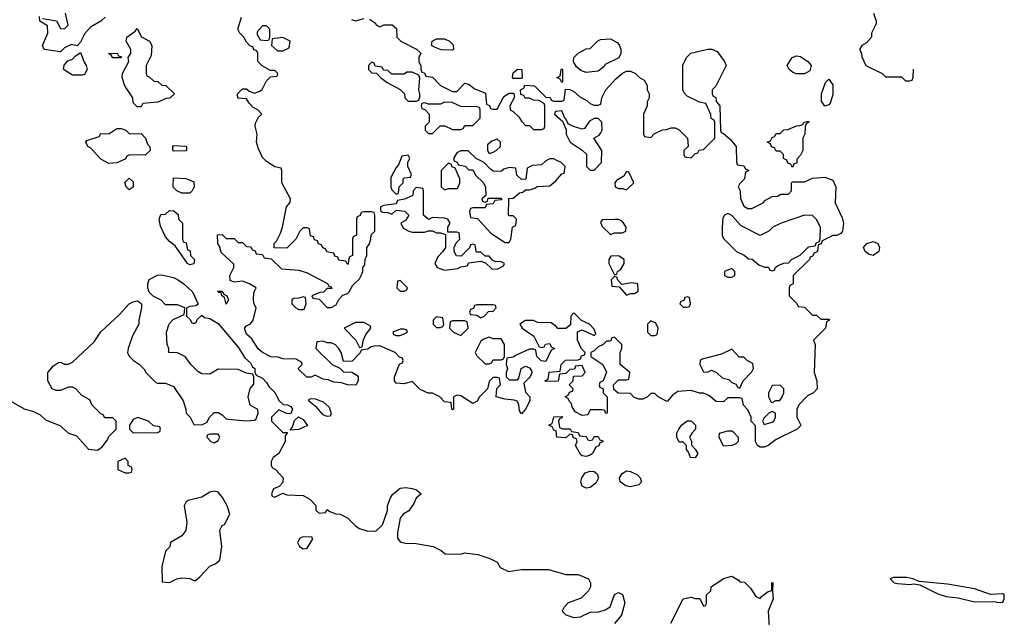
# Model space of a CAD drawing. Header units: inches. Extents: x 2671394 to 2765652, y 830470 to 955458.
# Tile 247 of 256: x 2712329 to 2717198, y 933959 to 936917. Entities that reach past the tile are written whole.
import ezdxf

# ---------------------------------------------------------------- set-up
doc = ezdxf.new("R2010")
doc.units = ezdxf.units.IN
doc.header["$MEASUREMENT"] = 0
doc.layers.add('C7913', color=7, linetype='Continuous')

msp = doc.modelspace()

# ---------------------------------------------------------------- linework, layer by layer
at = {"layer": 'C7913', "color": 2}
for points, elevation in [([(2712442, 936922), (2712511, 936911), (2712530, 936874), (2712550, 936872), (2712568, 936890), (2712555.3, 936950)], 46), ([(2716550.8, 936950), (2716564.7, 936910), (2716563.6, 936896.4), (2716542, 936850), (2716542, 936830), (2716516.9, 936803.1), (2716494, 936790), (2716482, 936770), (2716491.6, 936751.6), (2716492.7, 936732.7), (2716514, 936690), (2716594, 936650), (2716610, 936634), (2716690, 936634), (2716710, 936614), (2716730, 936614), (2716742, 936618), (2716747.3, 936632.7), (2716748.4, 936671.6), (2716748.8, 936671.6)], 50), ([(2712750.9, 936929.1), (2712730.9, 936909.1), (2712679.6, 936880.4), (2712651.6, 936848.4), (2712630, 936806), (2712612.7, 936787.3), (2712585.4, 936794.6), (2712550, 936778), (2712530, 936758), (2712450, 936769), (2712442, 936790), (2712468, 936850), (2712467.3, 936887.3), (2712428, 936910), (2712427.3, 936932.7)], 46), ([(2714059.6, 936919.6), (2714083.6, 936903.6), (2714094, 936890), (2714110, 936882), (2714130, 936892), (2714171.6, 936891.6), (2714192.7, 936872.7), (2714194, 936830), (2714214, 936810), (2714291.6, 936771.6), (2714312, 936752), (2714302, 936730), (2714302, 936710), (2714312, 936688), (2714312, 936672), (2714318, 936658), (2714330, 936654), (2714338, 936638), (2714370, 936632), (2714410, 936592), (2714470, 936562), (2714490, 936562), (2714530, 936602), (2714550, 936598), (2714576.9, 936576.9), (2714632.7, 936552.7), (2714638, 936498), (2714652, 936492), (2714658, 936478), (2714670, 936474), (2714690, 936474), (2714723.1, 936536.9), (2714750, 936554), (2714770, 936554), (2714774, 936550), (2714774, 936530), (2714752, 936490), (2714754, 936470), (2714770, 936462), (2714796.9, 936436.9), (2714810, 936414), (2714830, 936394), (2714850, 936394), (2714870, 936374), (2714910, 936374), (2714922, 936378), (2714926, 936390), (2714926, 936490), (2714922, 936502), (2714896.4, 936516.4), (2714870, 936518), (2714850, 936528), (2714828.4, 936528.4), (2714822, 936542), (2714807.3, 936547.3), (2714806, 936570), (2714822, 936578), (2714827.3, 936592.7), (2714874, 936590), (2714930, 936534), (2714951.6, 936531.6), (2714958, 936518), (2714970, 936514), (2715010, 936514), (2715022, 936518), (2715027.3, 936572.7), (2715050, 936572), (2715070, 936562), (2715096.9, 936536.9), (2715135.3, 936515.3), (2715150, 936502), (2715170, 936494), (2715190, 936494), (2715202, 936498), (2715208, 936530), (2715228, 936570), (2715276.4, 936623.6), (2715310, 936652), (2715330, 936662), (2715350, 936662), (2715374, 936650), (2715394, 936630), (2715416.9, 936616.9), (2715431.6, 936591.6), (2715432, 936570), (2715442, 936550), (2715442, 936530), (2715432, 936510), (2715432, 936490), (2715414, 936450), (2715414, 936350), (2715418, 936338), (2715450, 936334), (2715467.3, 936352.7), (2715508.4, 936371.6), (2715527.3, 936372.7), (2715550, 936382), (2715570, 936382), (2715590, 936372), (2715631.3, 936330), (2715634, 936290), (2715614, 936270), (2715614, 936250), (2715618, 936238), (2715650, 936234), (2715667.3, 936252.7), (2715682, 936258), (2715688.4, 936271.6), (2715710, 936274), (2715766, 936330), (2715766, 936410), (2715762, 936422), (2715748.4, 936428.4), (2715747.3, 936447.3), (2715722, 936502), (2715690, 936508), (2715630, 936538), (2715614.6, 936554.6), (2715608, 936570), (2715608.9, 936691.1), (2715626, 936730), (2715648.4, 936751.6), (2715731.6, 936771.6), (2715751.6, 936771.6), (2715778.8, 936758.8), (2715814, 936710), (2715822, 936690), (2715771.6, 936588.4), (2715754, 936570), (2715754, 936550), (2715758, 936538), (2715771.6, 936531.6), (2715772.7, 936512.7), (2715792, 936490), (2715794, 936370), (2715798, 936358), (2715810, 936354), (2715843.6, 936323.6), (2715872, 936290), (2715874, 936210), (2715878, 936198), (2715910, 936194), (2715918, 936178), (2715934, 936170), (2715918, 936162), (2715914, 936130), (2715890, 936106), (2715882, 936090), (2715892, 936070), (2715892.7, 936032.7), (2715910, 935994), (2715930, 935982), (2715950, 935982), (2716006, 936010), (2716016.4, 936023.6), (2716050, 936042), (2716076.4, 936043.6), (2716092.7, 936052.7), (2716130, 936054), (2716146, 936070), (2716146, 936110), (2716150, 936114), (2716210, 936114), (2716250, 936132), (2716310, 936138), (2716350, 936122), (2716364.7, 936090), (2716361, 936010), (2716396.9, 935936.9), (2716402, 935910), (2716398, 935870), (2716390, 935858), (2716370, 935848), (2716350, 935848), (2716298, 935822), (2716292, 935808), (2716278, 935802), (2716274, 935770), (2716258, 935762), (2716250, 935746), (2716238, 935742), (2716234, 935730), (2716154, 935650), (2716154, 935610), (2716138, 935602), (2716134, 935590), (2716134, 935550), (2716172.7, 935512.7), (2716178, 935498), (2716210, 935494), (2716250, 935454), (2716270, 935454), (2716290, 935434), (2716330, 935434), (2716334, 935430), (2716318, 935422), (2716314, 935390), (2716254, 935330), (2716262, 935310), (2716258, 935170), (2716271.3, 935130), (2716272, 935090), (2716254, 935070), (2716225.4, 935054.6), (2716182, 935010), (2716172.7, 934987.3), (2716172, 934950), (2716192, 934910), (2716190, 934906), (2716174, 934890), (2716070, 934839), (2716030, 934809), (2716010, 934802), (2715990, 934802), (2715978, 934810), (2715968, 934830), (2715967.3, 934907.3), (2715946, 934930), (2715946, 934950), (2715930, 934986), (2715908.4, 935008.4), (2715902, 935042), (2715890, 935046), (2715830, 935046), (2715810, 935026), (2715772.7, 935027.3), (2715736.4, 935056.4), (2715710, 935068), (2715690, 935068.7), (2715650, 935082), (2715583.6, 935076.4), (2715559.6, 935060.4), (2715530, 935028), (2715486, 935050), (2715470, 935066), (2715450, 935066), (2715434, 935050), (2715410, 935038), (2715390, 935038), (2715367.3, 935047.3), (2715350, 935066), (2715288.4, 935068.4), (2715267.3, 935087.3), (2715266, 935110), (2715290, 935134), (2715330, 935134), (2715342, 935138), (2715346, 935170), (2715298, 935210), (2715298, 935270), (2715306, 935290), (2715306, 935310), (2715270, 935346), (2715258, 935342), (2715250, 935326), (2715230, 935326), (2715214, 935310), (2715190, 935298), (2715170, 935278), (2715154, 935270), (2715154, 935250), (2715212, 935210), (2715231.6, 935171.6), (2715214, 935130), (2715198, 935122), (2715194, 935110), (2715198, 935098), (2715214, 935090), (2715214, 935070), (2715234, 935050), (2715234, 934970), (2715227.3, 934967.3), (2715222, 934982), (2715210, 934986), (2715150, 934986), (2715138, 934962), (2715110, 934958), (2715076.4, 934976.4), (2715060.4, 935000.4), (2715058, 935018), (2715047.3, 935027.3), (2715042, 935042), (2715026, 935050), (2715042, 935058), (2715047.3, 935072.7), (2715062, 935078), (2715066, 935090), (2715046, 935110), (2715066, 935130), (2715067.3, 935152.7), (2715110, 935154), (2715126, 935170), (2715110, 935206), (2715078, 935202), (2715072.7, 935187.3), (2715050, 935186), (2715030, 935166), (2714998, 935162), (2714991.6, 935128.4), (2714930, 935126), (2714926, 935130), (2714942, 935138), (2714947.3, 935172.7), (2715002, 935178), (2715006, 935210), (2715028.4, 935231.6), (2715090, 935234), (2715102, 935238), (2715107.3, 935252.7), (2715122, 935258), (2715126, 935270), (2715107.3, 935287.3), (2715088, 935330), (2715087.3, 935372.7), (2715110, 935382), (2715170, 935354), (2715178, 935362), (2715170, 935386), (2715146, 935410), (2715107.3, 935427.3), (2715070, 935466), (2715054, 935450), (2715052.7, 935407.3), (2715030, 935388), (2714990, 935388), (2714980.4, 935400.4), (2714956.4, 935416.4), (2714890, 935418), (2714870, 935428), (2714830, 935428), (2714802, 935410), (2714814, 935390), (2714871.1, 935351.1), (2714898, 935298), (2714910, 935294), (2714922, 935298), (2714928.4, 935311.6), (2714950, 935314), (2714958, 935298), (2714974, 935290), (2714958, 935282), (2714930, 935226), (2714908, 935228), (2714886, 935250), (2714882, 935282), (2714870, 935286), (2714850, 935286), (2714783.6, 935256.4), (2714770, 935246), (2714738, 935242), (2714734, 935210), (2714742, 935190), (2714734, 935170), (2714734, 935150), (2714750, 935134), (2714790, 935134), (2714798, 935142), (2714808.7, 935191.3), (2714830, 935202), (2714850, 935194), (2714859.6, 935179.6), (2714862, 935170), (2714854, 935150), (2714822, 935118), (2714830, 935074), (2714852, 935050), (2714852, 935030), (2714830.9, 934989.1), (2714810, 934966), (2714800.4, 934980.4), (2714798, 935010), (2714788.4, 935028.4), (2714774.6, 935034.6), (2714730, 935038), (2714686, 935050), (2714688, 935092), (2714706, 935110), (2714702, 935142), (2714690, 935146), (2714670, 935146), (2714650, 935126), (2714642, 935090), (2714602, 935050), (2714591.1, 935028.9), (2714570, 935018), (2714510, 935055.3), (2714490, 935058), (2714474, 935050), (2714474, 934990), (2714470, 934986), (2714466, 934990), (2714462, 935022), (2714430, 935026), (2714406, 935050), (2714390, 935058), (2714370, 935068), (2714348.4, 935068.4), (2714310, 935086), (2714270, 935126), (2714230, 935115.3), (2714190, 935118), (2714182, 935130), (2714182, 935150), (2714207.3, 935212.7), (2714222, 935218), (2714226, 935230), (2714222, 935242), (2714207.3, 935247.3), (2714186, 935270), (2714110, 935302), (2714079.6, 935300.4), (2714063.6, 935296.4), (2714050, 935286), (2714018, 935282), (2714012.7, 935267.3), (2713972.7, 935227.3), (2713930, 935226), (2713918, 935270), (2713908, 935290), (2713890, 935308), (2713870, 935318), (2713850, 935318), (2713830, 935326), (2713798, 935322), (2713794, 935290), (2713874, 935210), (2713912.7, 935192.7), (2713930, 935174), (2713971.6, 935171.6), (2713996.9, 935156.9), (2714002, 935150), (2714002, 935130), (2713991.3, 935108.7), (2713950, 935109), (2713920.4, 935120.4), (2713883.1, 935123.1), (2713854.6, 935134.6), (2713830, 935138), (2713790, 935158), (2713770, 935148), (2713748.4, 935148.4), (2713707.3, 935187.3), (2713707.3, 935192.7), (2713726, 935210), (2713722, 935222), (2713696.4, 935236.4), (2713630, 935238), (2713607.3, 935247.3), (2713571.3, 935248.7), (2713529.7, 935269.7), (2713508, 935288), (2713476.6, 935336.6), (2713450, 935361.2), (2713441.2, 935390), (2713450, 935401), (2713470, 935411.3), (2713484, 935430), (2713498, 935490), (2713488.9, 935508.9), (2713486, 935530), (2713487.3, 935567.3), (2713498, 935590), (2713466, 935610), (2713430, 935622), (2713390, 935618), (2713370, 935626), (2713368.9, 935651.1), (2713388, 935690), (2713387.3, 935707.3), (2713324.7, 935764.7), (2713316.4, 935796.4), (2713308, 935810), (2713307.3, 935852.7), (2713330, 935854), (2713350, 935834), (2713390, 935834), (2713410, 935814), (2713430, 935814), (2713450, 935794), (2713472.7, 935792.7), (2713478, 935778), (2713492.7, 935772.7), (2713498, 935758), (2713530, 935754), (2713538, 935738), (2713572.7, 935732.7), (2713623.6, 935683.6), (2713710, 935678), (2713750, 935664.7), (2713851.6, 935611.6), (2713858, 935598), (2713870, 935594), (2713872.7, 935587.3), (2713850, 935586), (2713831.6, 935568.4), (2713812.7, 935567.3), (2713774, 935550), (2713778, 935538), (2713810, 935534), (2713850, 935492), (2713870, 935492), (2713894.6, 935505.4), (2713907.3, 935532.7), (2713927.3, 935552.7), (2713950, 935562), (2713958, 935570), (2713976.4, 935603.6), (2714010, 935634), (2714018, 935650), (2714026, 935670), (2714026, 935690), (2714036.4, 935703.6), (2714038, 935730), (2714046, 935750), (2714046, 935790), (2714056.4, 935803.6), (2714066, 935830), (2714067.3, 935852.7), (2714086, 935870), (2714086, 935950), (2714082, 935962), (2714070, 935966), (2714030, 935966), (2714018, 935962), (2714012.7, 935947.3), (2713998, 935942), (2713994, 935930), (2713994, 935850), (2713978, 935842), (2713974, 935830), (2713974, 935750), (2713958, 935742), (2713954, 935710), (2713950, 935706), (2713942, 935722), (2713907.3, 935727.3), (2713902, 935742), (2713887.3, 935747.3), (2713882, 935762), (2713847.3, 935767.3), (2713842, 935782), (2713827.3, 935787.3), (2713822, 935802), (2713807.3, 935807.3), (2713802, 935822), (2713787.3, 935827.3), (2713782, 935842), (2713767.3, 935847.3), (2713762, 935882), (2713750, 935886), (2713730, 935886), (2713714, 935870), (2713694, 935830), (2713650, 935786), (2713587.3, 935787.3), (2713588, 935810), (2713599, 935821), (2713619.3, 935860.7), (2713629.3, 935890.7), (2713648.9, 935991.1), (2713667.3, 936012.7), (2713668, 936030), (2713626, 936110), (2713626, 936170), (2713622, 936182), (2713590, 936188), (2713550, 936215.3), (2713530, 936235.3), (2713510, 936278), (2713499.3, 936310), (2713504, 936350), (2713494, 936390), (2713494.6, 936405.4), (2713510, 936434), (2713526, 936450), (2713506, 936470), (2713483.1, 936483.1), (2713463.1, 936503.1), (2713450, 936526), (2713408, 936528), (2713406, 936550), (2713430, 936574), (2713450, 936574), (2713463.6, 936563.6), (2713490, 936554), (2713516.4, 936563.6), (2713528.4, 936571.6), (2713550, 936614), (2713570, 936634), (2713602, 936638), (2713606, 936650), (2713590, 936666), (2713570, 936666), (2713528.4, 936688.4), (2713506, 936710), (2713506, 936750), (2713502, 936762), (2713487.3, 936767.3), (2713482, 936782), (2713467.3, 936787.3), (2713450, 936806), (2713438, 936830), (2713418, 936850), (2713408, 936870), (2713426, 936930)], 46), ([(2713970, 936918), (2713990, 936912), (2714030, 936922)], 46), ([(2712262.5, 935042.5), (2712350.9, 934990.9), (2712398, 934978), (2712430, 934961), (2712456.8, 934936.8), (2712528.1, 934908.1), (2712570, 934871), (2712610, 934858), (2712670, 934791), (2712713.2, 934786.8), (2712737.2, 934802.8), (2712763.1, 934836.9), (2712770, 934854), (2712806, 934890), (2712806, 934930), (2712790, 934946), (2712750, 934946), (2712742, 934962), (2712730, 934966), (2712686, 935010), (2712675.3, 935035.3), (2712636.4, 935056.4), (2712606, 935090), (2712590, 935098), (2712570, 935098), (2712530, 935082), (2712510, 935082), (2712489.4, 935089.4), (2712468, 935130), (2712468, 935170), (2712496.4, 935203.6), (2712520.4, 935219.6), (2712530, 935222), (2712550, 935212), (2712570, 935212), (2712590, 935222), (2712698, 935322), (2712730, 935371.3), (2712822.5, 935457.5), (2712870, 935511), (2712890, 935521), (2712910, 935524.7), (2712919.8, 935519.8), (2712931, 935511), (2712931.3, 935490), (2712918, 935430), (2712918, 935410), (2712887.1, 935352.9), (2712864.7, 935290), (2712862, 935270), (2712871.1, 935251.1), (2712892, 935230), (2712922, 935210), (2712945.4, 935185.4), (2712952, 935170), (2713002, 935122), (2713010, 935118), (2713050, 935118), (2713090, 935102), (2713138, 935030), (2713151.3, 934990), (2713152, 934970), (2713172, 934950), (2713190, 934914), (2713230, 934912), (2713255.3, 934924.7), (2713268, 934950), (2713290, 934972), (2713310, 934972), (2713330, 934962), (2713350, 934942), (2713359.6, 934939.6), (2713450, 934931.3), (2713490, 934934), (2713498, 934942), (2713508, 934970), (2713507.3, 934987.3), (2713469.1, 935009.1), (2713459, 935050), (2713468.4, 935091.6), (2713487.3, 935112.7), (2713487.3, 935147.3), (2713482, 935162), (2713450, 935168), (2713410, 935186), (2713310, 935188), (2713270, 935162), (2713230, 935164), (2713210, 935175.3), (2713175.3, 935210), (2713148.9, 935248.9), (2713110, 935268), (2713066, 935270), (2713066, 935290), (2713058, 935310), (2713055.3, 935370), (2713068.4, 935411.6), (2713087.3, 935432.7), (2713142, 935458), (2713146, 935490), (2713110, 935506), (2713050, 935506), (2713028.4, 935528.4), (2712989.1, 935549.1), (2712969, 935569), (2712962, 935590), (2712962, 935610), (2712968.7, 935631.3), (2713010, 935652), (2713030, 935654), (2713090, 935641), (2713110, 935631), (2713141, 935610), (2713182.8, 935570), (2713211.1, 935508.9), (2713199.6, 935500.4), (2713170, 935498), (2713154, 935490), (2713154, 935450), (2713172.7, 935432.7), (2713178, 935418), (2713190, 935414), (2713202, 935418), (2713207.3, 935432.7), (2713230, 935454), (2713243.6, 935443.6), (2713270, 935438), (2713310, 935414), (2713410, 935296), (2713442.8, 935242.8), (2713470, 935218), (2713479.6, 935199.6), (2713491, 935190), (2713491.6, 935171.6), (2713498, 935158), (2713530, 935142), (2713550, 935122), (2713561, 935101), (2713590, 935072), (2713611.3, 935031.3), (2713631.6, 935011.6), (2713654, 935010), (2713670, 935002), (2713678, 934990), (2713670, 934966), (2713648.4, 934968.4), (2713610, 934986), (2713574, 934950), (2713574, 934930), (2713630, 934874), (2713654, 934874), (2713642, 934858), (2713641, 934830), (2713610.9, 934769.1), (2713582, 934750), (2713572, 934730), (2713572, 934710), (2713579.6, 934699.6), (2713594, 934690), (2713631.3, 934650), (2713630, 934626), (2713612.7, 934607.3), (2713584.7, 934595.3), (2713574, 934570), (2713578, 934558), (2713590, 934554), (2713630, 934574), (2713650, 934564.7), (2713730, 934562), (2713763.6, 934543.6), (2713792.7, 934512.7), (2713794, 934490), (2713810, 934474), (2713842, 934478), (2713850, 934492), (2713862, 934482), (2713891.6, 934471.6), (2713914, 934470), (2713950, 934452), (2713990.9, 934410.9), (2714010, 934398), (2714046.4, 934386.4), (2714090, 934384.7), (2714123.1, 934416.9), (2714147.3, 934487.3), (2714148, 934510), (2714162, 934550), (2714173.2, 934566.8), (2714210, 934598), (2714239, 934601), (2714270, 934596.3), (2714291.3, 934590), (2714314, 934570), (2714290, 934548.7), (2714278.3, 934521.7), (2714253.7, 934486.3), (2714226, 934470), (2714210.8, 934450), (2714198, 934378), (2714198, 934350), (2714210, 934332), (2714234.6, 934325.4), (2714290, 934324.7), (2714374, 934310), (2714414, 934290), (2714432.7, 934272.7), (2714510, 934272), (2714530, 934278), (2714594, 934270), (2714654, 934250), (2714690, 934232), (2714705.4, 934205.4), (2714745.4, 934185.4), (2714810, 934196), (2714944.7, 934195.3), (2715030, 934170.7), (2715090.5, 934170.5), (2715142, 934150), (2715151.3, 934130), (2715151.3, 934110), (2715142, 934090), (2715105.4, 934054.6), (2715042, 934030), (2715022, 934010), (2715012, 933990), (2715030, 933972), (2715070, 933958), (2715102, 933962), (2715150, 933984.7), (2715193.6, 933986.4), (2715224.7, 933995.3), (2715249, 934011), (2715270, 934072), (2715290, 934082), (2715310, 934072), (2715321, 934030), (2715304.7, 933970), (2715270, 933928)], 46), ([(2715549.3, 933930.7), (2715610, 934051.3), (2715650, 934058), (2715670, 934052), (2715692, 934052), (2715710, 934014), (2715722, 934018), (2715726, 934030), (2715726, 934070), (2715746, 934090), (2715748, 934110), (2715810, 934151.3), (2715850, 934162), (2715883.6, 934143.6), (2715890, 934134), (2715912.7, 934132.7), (2715943.6, 934103.6), (2715970, 934062), (2715990, 934052), (2715997.2, 934062.8), (2716030, 934086), (2716048.4, 934091.6), (2716049.1, 934129.1), (2716050, 934132), (2716054, 934130), (2716051.1, 934088.9), (2716054.9, 934050), (2716030.6, 933990), (2716036, 933910)], 46)]:
    msp.add_lwpolyline(points, dxfattribs=dict(at, elevation=elevation))
for points, elevation in [([(2712910, 936486), (2712890, 936506), (2712888, 936530), (2712849.1, 936589.1), (2712835.3, 936630), (2712838, 936650), (2712868, 936710), (2712866, 936730), (2712878, 936750), (2712878, 936770), (2712855.3, 936810), (2712858, 936830), (2712900.4, 936859.6), (2712910, 936874), (2712931.6, 936831.6), (2712971.1, 936811.1), (2712982, 936790), (2712979.6, 936740.4), (2712954, 936690), (2712954, 936650), (2712958, 936638), (2712970, 936634), (2712992.7, 936612.7), (2713011.6, 936611.6), (2713032.7, 936592.7), (2713051.6, 936591.6), (2713094, 936550), (2713071.6, 936528.4), (2713052.7, 936527.3), (2713011.6, 936508.4), (2712938, 936502), (2712930, 936486)], 46), ([(2713550, 936886), (2713530, 936886), (2713503.6, 936856.4), (2713503.6, 936843.6), (2713518, 936818), (2713550, 936814), (2713562, 936818), (2713566, 936830), (2713566, 936870)], 46), ([(2713630, 936828), (2713578, 936822), (2713574, 936790), (2713603.6, 936763.6), (2713630, 936762), (2713662, 936778), (2713666, 936810)], 46), ([(2714470, 936766), (2714412.7, 936767.3), (2714380.4, 936780.4), (2714366, 936790), (2714368, 936810), (2714390, 936822), (2714430, 936822), (2714454, 936810), (2714472.7, 936792.7), (2714474, 936770)], 46), ([(2715130, 936655.3), (2715104.7, 936664.7), (2715083.1, 936683.1), (2715068, 936708), (2715068.7, 936730), (2715090, 936752), (2715130, 936772), (2715150, 936774), (2715187.3, 936812.7), (2715200.4, 936819.6), (2715250, 936822), (2715283.6, 936803.6), (2715292.7, 936792.7), (2715302, 936770), (2715302, 936750), (2715291.3, 936728.7), (2715224.7, 936695.3), (2715216.9, 936683.1), (2715190, 936662)], 46), ([(2712590, 936642), (2712546, 936670), (2712548.4, 936691.6), (2712567.3, 936712.7), (2712590, 936722), (2712603.1, 936736.9), (2712630, 936754), (2712647.1, 936707.1), (2712658, 936690), (2712662, 936670), (2712650, 936646), (2712638, 936642)], 46), ([(2712790, 936728), (2712782, 936742), (2712768, 936750), (2712811.1, 936751.1), (2712818, 936738), (2712832.7, 936732.7), (2712830, 936728)], 46), ([(2714070, 936706), (2714054, 936690), (2714054, 936670), (2714070, 936654), (2714092.7, 936652.7), (2714114, 936630), (2714146.4, 936606.4), (2714211.1, 936571.1), (2714232, 936550), (2714234, 936530), (2714250, 936514), (2714290, 936514), (2714302, 936518), (2714307.3, 936532.7), (2714308, 936550), (2714302, 936570), (2714307.3, 936627.3), (2714302, 936642), (2714270, 936658), (2714243.6, 936656.4), (2714230, 936648), (2714170, 936648), (2714150, 936666), (2714127.3, 936667.3), (2714122, 936682), (2714087.3, 936687.3), (2714082, 936702)], 46), ([(2716210, 936649.3), (2716169.4, 936649.4), (2716150, 936657.2), (2716134, 936670), (2716124, 936690), (2716149.5, 936730.5), (2716170, 936737.3), (2716190, 936734.8), (2716226.8, 936710), (2716242.8, 936690), (2716236.8, 936663.2)], 46), ([(2714770, 936626), (2714766, 936630), (2714770, 936654), (2714790, 936672), (2714812, 936670), (2714814, 936630), (2714810, 936626)], 46), ([(2715010, 936606), (2715002, 936622), (2714986, 936630), (2715002, 936638), (2715006, 936670), (2715010, 936674), (2715014, 936670), (2715014, 936610)], 46), ([(2716310, 936488.7), (2716294, 936514), (2716294, 936550), (2716314.6, 936605.4), (2716330, 936622), (2716350, 936594), (2716350, 936546), (2716336.8, 936503.2), (2716330, 936495.3)], 46), ([(2714430, 936508), (2714410, 936498), (2714350, 936498), (2714330, 936506), (2714318, 936502), (2714314, 936490), (2714318, 936478), (2714332.7, 936472.7), (2714354, 936450), (2714354, 936410), (2714334, 936390), (2714334, 936370), (2714350, 936354), (2714370, 936354), (2714408, 936392), (2714431.6, 936391.6), (2714470, 936374), (2714510, 936374), (2714522, 936378), (2714530, 936394), (2714570, 936394), (2714606, 936430), (2714606, 936470), (2714602, 936482), (2714590, 936486), (2714510, 936488), (2714467.3, 936507.3)], 46), ([(2715010, 936466), (2714978, 936462), (2714974, 936450), (2715014, 936414), (2715032, 936372), (2715031.3, 936350), (2715051.1, 936311.1), (2715110.9, 936270.9), (2715131.1, 936251.1), (2715132, 936190), (2715150, 936172), (2715170, 936172), (2715206, 936210), (2715208, 936270), (2715168, 936330), (2715194.6, 936345.4), (2715203.1, 936356.9), (2715208.7, 936370), (2715208, 936410), (2715190, 936428), (2715170, 936428), (2715146, 936414), (2715122, 936378), (2715110, 936375.3), (2715068.4, 936388.4), (2715042, 936402), (2715030, 936426), (2715026, 936426)], 46), ([(2716150, 936186), (2716142, 936202), (2716127.3, 936207.3), (2716122, 936222), (2716106, 936230), (2716106, 936250), (2716090, 936266), (2716070, 936266), (2716062, 936282), (2716047.3, 936287.3), (2716042, 936302), (2716026, 936310), (2716042, 936318), (2716050, 936334), (2716062, 936338), (2716070, 936354), (2716090, 936354), (2716108.4, 936371.6), (2716127.3, 936372.7), (2716170, 936392), (2716187.3, 936392.7), (2716202, 936398), (2716206, 936410), (2716230, 936414), (2716232, 936410), (2716218, 936402), (2716212.7, 936387.3), (2716211.3, 936350), (2716202, 936330), (2716202, 936270), (2716190, 936246), (2716172.7, 936227.3), (2716171.6, 936208.4), (2716158, 936202)], 46), ([(2712872.7, 936352.7), (2712930, 936354), (2712950.7, 936330.7), (2712961, 936301), (2712972, 936290), (2712974, 936270), (2712950, 936246), (2712872.7, 936247.3), (2712858, 936242), (2712850, 936226), (2712810, 936209), (2712770, 936205.2), (2712730, 936226.6), (2712680.9, 936280.9), (2712666, 936290), (2712655.3, 936310), (2712660.2, 936319.8), (2712722, 936338), (2712730, 936354), (2712770, 936352), (2712810, 936378), (2712830, 936378), (2712854, 936370)], 46), ([(2714690, 936326), (2714663.6, 936316.4), (2714642, 936298), (2714642, 936270), (2714650, 936254), (2714670, 936262), (2714686, 936270), (2714706, 936290), (2714706, 936310)], 46), ([(2713090, 936266), (2713086, 936270), (2713086, 936290), (2713090, 936294), (2713151.1, 936291.1), (2713154, 936290), (2713154, 936270), (2713150, 936268)], 46), ([(2714510, 936268), (2714490, 936258), (2714474, 936230), (2714478, 936218), (2714492, 936212), (2714498, 936198), (2714531.6, 936191.6), (2714550, 936174), (2714570, 936174), (2714585.4, 936145.4), (2714622, 936110), (2714632.7, 936087.3), (2714634, 936046), (2714614, 936030), (2714618, 936018), (2714630, 936014), (2714642, 936018), (2714646, 936034), (2714710, 936034), (2714714, 936030), (2714710, 936026), (2714678, 936022), (2714670, 936006), (2714638, 936002), (2714630, 935986), (2714570, 935986), (2714558, 935982), (2714554, 935970), (2714558, 935938), (2714592.7, 935932.7), (2714659.6, 935859.6), (2714730, 935814), (2714750, 935814), (2714758, 935830), (2714766, 935890), (2714782, 935898), (2714786, 935930), (2714770, 935946), (2714750, 935946), (2714746, 935950), (2714747.3, 936032.7), (2714770, 936034), (2714800.4, 936059.6), (2714816.4, 936063.6), (2714830, 936074), (2714850, 936074), (2714876.4, 936083.6), (2714888, 936092), (2714950, 936094), (2714980.4, 936119.6), (2715010, 936154), (2715022, 936158), (2715026, 936190), (2715006, 936210), (2714982, 936222), (2714970, 936228), (2714950, 936228), (2714930, 936218), (2714910, 936198), (2714865.4, 936194.6), (2714838, 936182), (2714832.7, 936127.3), (2714810, 936126), (2714787.3, 936147.3), (2714782, 936182), (2714750, 936186), (2714723.6, 936176.4), (2714710, 936166), (2714670, 936168), (2714656.4, 936176.4), (2714626, 936210), (2714586, 936230), (2714547.3, 936267.3)], 46), ([(2714250, 936246), (2714218, 936242), (2714202, 936198), (2714190, 936186), (2714163.6, 936136.4), (2714164.7, 936090), (2714170, 936074), (2714190, 936054), (2714202, 936058), (2714206, 936090), (2714226, 936110), (2714226, 936130), (2714230, 936134), (2714262, 936138), (2714266, 936150), (2714248, 936190), (2714248, 936212), (2714258, 936230)], 46), ([(2714450, 936206), (2714414, 936170), (2714414, 936090), (2714430, 936074), (2714450, 936082), (2714490, 936082), (2714495.3, 936084.7), (2714506, 936110), (2714506, 936130), (2714482, 936182), (2714468, 936188), (2714462, 936202)], 46), ([(2715330, 936166), (2715316.9, 936143.1), (2715279.6, 936120.4), (2715272, 936110), (2715274, 936090), (2715290, 936082), (2715310, 936082), (2715330, 936074), (2715366, 936110), (2715342, 936162)], 46), ([(2712870, 936075.3), (2712855.3, 936090), (2712849.4, 936110.6), (2712870, 936132), (2712890, 936114), (2712890, 936088)], 46), ([(2713130, 936058), (2713106, 936070), (2713087.3, 936087.3), (2713090, 936134), (2713151.1, 936131.1), (2713190, 936114), (2713192, 936090), (2713182, 936070), (2713170, 936058)], 46), ([(2714290, 936086), (2714274, 936070), (2714272.7, 936047.3), (2714231.6, 936028.4), (2714198, 936022), (2714190, 936006), (2714130, 935998), (2714114, 935990), (2714114, 935970), (2714123.6, 935963.6), (2714150, 935962), (2714170, 935954), (2714190, 935974), (2714234, 935970), (2714254, 935950), (2714236.9, 935923.1), (2714214, 935910), (2714225.4, 935885.4), (2714254, 935870), (2714270, 935864.7), (2714330, 935864.7), (2714350, 935872), (2714370, 935872), (2714390, 935862), (2714410, 935862), (2714434, 935854), (2714434, 935790), (2714422, 935770), (2714396.9, 935743.1), (2714382, 935710), (2714394, 935690), (2714430, 935678), (2714495.3, 935684.7), (2714510, 935694), (2714542, 935698), (2714550, 935714), (2714610, 935722), (2714632.7, 935712.7), (2714663.6, 935683.6), (2714690, 935682), (2714722, 935698), (2714726, 935710), (2714710, 935718), (2714680.4, 935720.4), (2714667.3, 935727.3), (2714650, 935746), (2714630, 935746), (2714610, 935766), (2714590, 935766), (2714586, 935770), (2714582, 935802), (2714570, 935806), (2714558, 935802), (2714552.7, 935787.3), (2714512.7, 935747.3), (2714488.9, 935748.9), (2714478, 935770), (2714478, 935790), (2714487.3, 935812.7), (2714506, 935830), (2714502, 935862), (2714490, 935866), (2714446, 935866), (2714446, 935890), (2714458, 935910), (2714446, 935930), (2714430, 935935.3), (2714370, 935938), (2714350, 935928), (2714326, 935950), (2714326, 936070), (2714322, 936082)], 46), ([(2713170, 935704), (2713158, 935710), (2713098, 935798), (2713070, 935819), (2713050, 935842), (2713024.7, 935895.3), (2713018, 935930), (2713027.3, 935952.7), (2713050, 935954), (2713070, 935972), (2713091.6, 935971.6), (2713112.7, 935952.7), (2713114, 935930), (2713134, 935910), (2713134, 935830), (2713138, 935818), (2713152.7, 935812.7), (2713158, 935778), (2713172.7, 935772.7), (2713174, 935750), (2713194, 935730), (2713190, 935708)], 46), ([(2715290, 935928), (2715270, 935928), (2715210, 935926), (2715203.6, 935916.4), (2715202, 935910), (2715210, 935894), (2715250, 935854), (2715270, 935862), (2715310, 935862), (2715326, 935870), (2715328, 935890), (2715310, 935918)], 46), ([(2715830, 935958), (2715814, 935950), (2715805.4, 935934.6), (2715802, 935890), (2715802, 935850), (2715810, 935834), (2715874, 935770), (2715911.6, 935751.6), (2715932.7, 935732.7), (2715951.6, 935731.6), (2715983.6, 935703.6), (2716012.7, 935692.7), (2716032, 935692), (2716038, 935678), (2716050, 935674), (2716062, 935678), (2716067.3, 935692.7), (2716080.4, 935699.6), (2716108.4, 935711.6), (2716130, 935714), (2716146, 935730), (2716188.4, 935751.6), (2716230, 935792), (2716262, 935798), (2716270, 935814), (2716282, 935818), (2716287.3, 935832.7), (2716288.7, 935890), (2716270, 935928), (2716250, 935948), (2716210, 935948.7), (2716094, 935910), (2716054, 935890), (2716034, 935870), (2715990, 935848), (2715896.4, 935896.4), (2715850, 935948)], 46), ([(2716550, 935749), (2716530, 935754), (2716509.3, 935769.3), (2716502, 935790), (2716518, 935810), (2716550, 935818.8), (2716572, 935810), (2716581, 935790), (2716578, 935770)], 46), ([(2715290, 935748), (2715252.7, 935747.3), (2715242, 935730), (2715242, 935710), (2715270, 935654), (2715282, 935658), (2715286, 935670), (2715300.4, 935679.6), (2715318, 935710), (2715318, 935730)], 46), ([(2715850, 935686), (2715814, 935670), (2715814, 935650), (2715830, 935642), (2715850, 935642), (2715866, 935650), (2715866, 935670)], 46), ([(2715270, 935646), (2715254, 935630), (2715258, 935598), (2715294, 935594), (2715330, 935554), (2715350, 935562), (2715370, 935562), (2715387.3, 935572.7), (2715386, 935610), (2715354.6, 935614.6), (2715306, 935606), (2715287.3, 935627.3), (2715282, 935642)], 46), ([(2714210, 935626), (2714198, 935622), (2714194, 935590), (2714210, 935574), (2714230, 935574), (2714242, 935578), (2714246, 935590)], 46), ([(2713350, 935508.7), (2713342, 935542), (2713328, 935550), (2713326, 935566), (2713314, 935566), (2713307.3, 935572.7), (2713330, 935574), (2713338, 935558), (2713354, 935550), (2713362, 935530)], 46), ([(2713730, 935546), (2713710, 935538), (2713683.6, 935536.4), (2713674, 935530), (2713674, 935510), (2713694, 935490), (2713710, 935482), (2713730, 935482), (2713735.3, 935484.7), (2713746, 935510), (2713742, 935542)], 46), ([(2715630, 935546), (2715618, 935542), (2715612.7, 935527.3), (2715598, 935522), (2715594, 935510), (2715610, 935494), (2715630, 935494), (2715642, 935498), (2715646, 935510), (2715642, 935542)], 46), ([(2714670, 935506), (2714590, 935506), (2714578, 935502), (2714572.7, 935487.3), (2714558, 935482), (2714554, 935470), (2714558, 935458), (2714590, 935454), (2714610, 935442), (2714626, 935450), (2714647.3, 935472.7), (2714670, 935474), (2714686, 935490), (2714682, 935502)], 46), ([(2714390, 935446), (2714374, 935430), (2714374, 935410), (2714390, 935394), (2714410, 935394), (2714422, 935398), (2714426, 935410), (2714422, 935442)], 46), ([(2714030, 935418), (2713990, 935418), (2713934, 935390), (2713991.3, 935331.3), (2714010, 935294), (2714022, 935298), (2714028.4, 935331.6), (2714040.4, 935359.6), (2714066, 935390), (2714062, 935402)], 46), ([(2714230, 935386), (2714210, 935386), (2714174, 935370), (2714178, 935358), (2714190, 935354), (2714210, 935354), (2714230, 935362), (2714246, 935370), (2714242, 935382)], 46), ([(2714530, 935426), (2714470, 935426), (2714458, 935422), (2714454, 935390), (2714474, 935370), (2714510, 935354), (2714546, 935390), (2714542, 935422)], 46), ([(2715450, 935426), (2715434, 935410), (2715434, 935370), (2715450, 935354), (2715470, 935354), (2715482, 935358), (2715486, 935390), (2715474.6, 935414.6)], 46), ([(2714650, 935346), (2714623.6, 935336.4), (2714610, 935326), (2714582, 935270), (2714590, 935254), (2714630, 935214), (2714650, 935214), (2714662, 935218), (2714670, 935234), (2714710, 935234), (2714722, 935238), (2714726, 935250), (2714726, 935310), (2714710, 935338), (2714670, 935338)], 46), ([(2715850, 935286), (2715798.8, 935261.2), (2715703.6, 935236.4), (2715694, 935230), (2715692, 935210), (2715710, 935174), (2715730, 935172), (2715750, 935182), (2715774, 935170), (2715803.6, 935143.6), (2715836, 935136), (2715850, 935122), (2715872.7, 935112.7), (2715878, 935098), (2715890, 935094), (2715906, 935130), (2715950, 935174), (2715958, 935190), (2715954.6, 935214.6), (2715926, 935230), (2715910, 935246), (2715887.3, 935247.3)], 46), ([(2716090, 935108), (2716050, 935106), (2716032, 935070), (2716032, 935050), (2716044.7, 935024.7), (2716050, 935022), (2716068.4, 935031.6), (2716087.3, 935032.7), (2716096.4, 935043.6), (2716108, 935070), (2716108, 935090)], 46), ([(2713850, 934953.2), (2713830, 934960.9), (2713798, 934998), (2713758, 935030), (2713762, 935038), (2713770, 935042), (2713790, 935041), (2713830, 935026), (2713858.8, 934998.8), (2713870, 934966), (2713864.7, 934955.3)], 46), ([(2712912.7, 934947.3), (2712890, 934938), (2712872, 934910), (2712872, 934890), (2712890, 934872), (2713010, 934874), (2713022, 934878), (2713026, 934890), (2713022, 934902), (2712990, 934906), (2712966, 934930)], 46), ([(2713666, 934886), (2713678, 934902), (2713687.3, 934932.7), (2713708.4, 934951.6), (2713730, 934938), (2713751.6, 934908.4), (2713710, 934888)], 46), ([(2715150, 934834), (2715162, 934838), (2715170, 934854), (2715190, 934854), (2715198, 934838), (2715212.7, 934832.7), (2715212.7, 934827.3), (2715198, 934822), (2715192.7, 934807.3), (2715178, 934802), (2715162, 934770), (2715150, 934762), (2715130, 934755.3), (2715110, 934758), (2715103.1, 934763.1), (2715078, 934810), (2715086, 934830), (2715082, 934842), (2715068, 934848), (2715062, 934862), (2715050, 934866), (2715030, 934848), (2714986, 934850), (2714982, 934882), (2714970, 934886), (2714962, 934902), (2714946, 934910), (2714962, 934918), (2714970, 934952), (2715012.7, 934952.7), (2715010, 934946), (2714998, 934942), (2714994, 934930), (2714998, 934898), (2715012.7, 934892.7), (2715051.6, 934891.6), (2715058, 934878), (2715090, 934874), (2715098, 934858), (2715130, 934854), (2715138, 934838)], 46), ([(2716050, 934978), (2716034, 934970), (2716010, 934946), (2716002, 934930), (2716010, 934914), (2716050, 934924.7), (2716058, 934930), (2716066, 934950), (2716066, 934970)], 46), ([(2715670, 934749), (2715646, 934750), (2715636.4, 934776.4), (2715626, 934790), (2715626, 934810), (2715610, 934826), (2715590, 934826), (2715578, 934850), (2715578, 934870), (2715588, 934890), (2715602, 934910), (2715630, 934931), (2715650, 934931.3), (2715671, 934910), (2715671.3, 934890), (2715652, 934870), (2715642, 934850), (2715651, 934831), (2715651.3, 934811.3), (2715670, 934792), (2715682, 934770)], 46), ([(2713310, 934866), (2713270, 934866), (2713258, 934862), (2713254, 934850), (2713274, 934830), (2713290, 934822), (2713310, 934834), (2713318, 934850)], 46), ([(2715810, 934806), (2715788.7, 934850), (2715789.3, 934870.7), (2715830, 934882), (2715850, 934882), (2715856.9, 934876.9), (2715882, 934850), (2715882, 934830), (2715870, 934818), (2715850, 934808.7)], 46), ([(2712850, 934746), (2712814, 934730), (2712814, 934690), (2712850, 934674), (2712870, 934674), (2712882, 934678), (2712886, 934690), (2712882, 934702), (2712866, 934710), (2712866, 934730)], 46), ([(2715130, 934599), (2715110, 934608.7), (2715104, 934630), (2715109, 934650), (2715126, 934674), (2715150, 934682.8), (2715170, 934681), (2715184.7, 934670), (2715191.3, 934650), (2715177.5, 934622.5), (2715150, 934601.2)], 46), ([(2715350, 934605.2), (2715326, 934610), (2715298, 934630), (2715295.3, 934650), (2715308.9, 934671.1), (2715330, 934684.7), (2715350, 934681), (2715383.5, 934663.5), (2715398, 934650), (2715404.7, 934630), (2715390, 934615.3), (2715370, 934609)], 46), ([(2713290, 934584), (2713270, 934579), (2713230, 934553.2), (2713162.8, 934537.2), (2713152, 934530), (2713142, 934510), (2713156, 934430), (2713150.7, 934389.3), (2713130, 934362), (2713074, 934330), (2713071.6, 934308.4), (2713050, 934286), (2713031.3, 934210), (2713034, 934134), (2713070, 934132), (2713106, 934150), (2713130, 934154.8), (2713171, 934151), (2713190, 934142), (2713198, 934142), (2713220.4, 934159.6), (2713270, 934212), (2713296.4, 934223.6), (2713318, 934242), (2713329, 934310), (2713318, 934390), (2713330, 934414), (2713342, 934418), (2713368, 934470), (2713355.3, 934510), (2713332.5, 934552.5), (2713310, 934579)], 46), ([(2713730, 934358), (2713714, 934350), (2713702, 934330), (2713712, 934310), (2713730, 934298), (2713750, 934302), (2713776.4, 934343.6), (2713775.3, 934355.3)], 46), ([(2716716.5, 934156.5), (2716650, 934155.3), (2716634, 934150), (2716654, 934130), (2716670, 934126), (2716730, 934121), (2716750, 934124.7), (2716779.6, 934119.6), (2716870, 934076), (2716910, 934062), (2716970, 934056), (2717050, 934036), (2717150, 934038), (2717170, 934032), (2717190, 934034), (2717198, 934050), (2717198, 934070), (2717190, 934075.3), (2717130, 934072.7), (2717050, 934099.3), (2716916.9, 934123.1), (2716776.4, 934136.4), (2716746, 934150)], 50)]:
    msp.add_lwpolyline(points, close=True, dxfattribs=dict(at, elevation=elevation))

doc.saveas('drawing.dxf')
